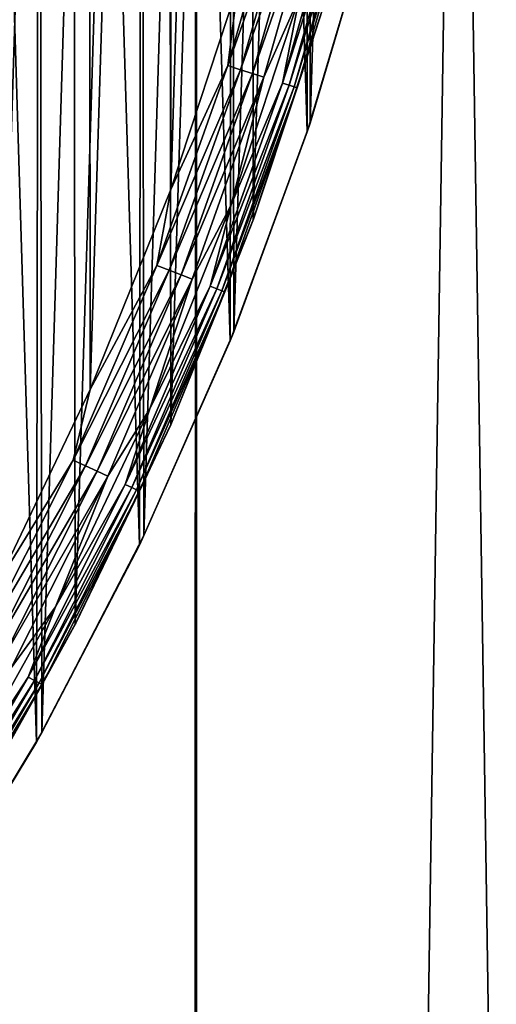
# Model space of a CAD drawing. Header units: millimetres. Extents: x -400 to 400, y -400 to 400.
# Tile 60 of 95: x 68 to 79, y -45 to -22. Entities that reach past the tile are written whole.
import ezdxf

# ---------------------------------------------------------------- set-up
doc = ezdxf.new("R2010")
doc.units = ezdxf.units.MM
doc.header["$LTSCALE"] = 52.148148
for name, color, linetype in [('1', 7, 'CONTINUOUS'), ('13', 7, 'CONTINUOUS'), ('2', 7, 'CONTINUOUS'), ('21', 7, 'CONTINUOUS'), ('22', 7, 'CONTINUOUS'), ('38', 7, 'CONTINUOUS'), ('41', 7, 'CONTINUOUS'), ('42', 7, 'CONTINUOUS'), ('44', 7, 'CONTINUOUS'), ('45', 7, 'CONTINUOUS')]:
    doc.layers.add(name, color=color, linetype=linetype)

msp = doc.modelspace()

# ---------------------------------------------------------------- linework, layer by layer
at = {"layer": '1', "color": 253, "linetype": 'Continuous', "true_color": 0x9ca8ab}
for points in [[(72.372, -393.398, -2.623), (60.475, 395.404, -1.83), (60.4, -395.413, -1.827), (72.372, -393.398, -2.623)], [(72.469, 393.381, -2.628), (60.475, 395.404, -1.83), (72.372, -393.398, -2.623), (72.469, 393.381, -2.628)], [(84.298, -391.016, -3.56), (72.469, 393.381, -2.628), (72.372, -393.398, -2.623), (84.298, -391.016, -3.56)], [(84.42, 390.987, -3.569), (72.469, 393.381, -2.628), (84.298, -391.016, -3.56), (84.42, 390.987, -3.569)]]:
    msp.add_3dface(points, dxfattribs=at)
at = {"layer": '13', "color": 253, "linetype": 'Continuous', "true_color": 0x9ca8ab}
for points in [[(75.026, -24.739, 470.543), (76.448, -19.91, 470.543), (76.4, -20.094, 472.043), (75.026, -24.739, 470.543)], [(74.962, -24.933, 472.043), (75.026, -24.739, 470.543), (76.4, -20.094, 472.043), (74.962, -24.933, 472.043)], [(73.289, -29.483, 470.543), (75.026, -24.739, 470.543), (74.962, -24.933, 472.043), (73.289, -29.483, 470.543)], [(73.205, -29.689, 472.043), (73.289, -29.483, 470.543), (74.962, -24.933, 472.043), (73.205, -29.689, 472.043)], [(71.247, -34.125, 470.543), (73.289, -29.483, 470.543), (73.205, -29.689, 472.043), (71.247, -34.125, 470.543)], [(71.142, -34.341, 472.043), (71.247, -34.125, 470.543), (73.205, -29.689, 472.043), (71.142, -34.341, 472.043)], [(68.924, -38.606, 470.543), (71.247, -34.125, 470.543), (71.142, -34.341, 472.043), (68.924, -38.606, 470.543)], [(68.799, -38.828, 472.043), (68.924, -38.606, 470.543), (71.142, -34.341, 472.043), (68.799, -38.828, 472.043)], [(66.314, -42.929, 470.543), (68.924, -38.606, 470.543), (68.799, -38.828, 472.043), (66.314, -42.929, 470.543)], [(66.169, -43.152, 472.043), (66.314, -42.929, 470.543), (68.799, -38.828, 472.043), (66.169, -43.152, 472.043)]]:
    msp.add_3dface(points, dxfattribs=at)
at = {"layer": '2', "color": 253, "linetype": 'Continuous', "true_color": 0x9ca8ab}
for points in [[(72.383, 393.373, -4.126), (60.555, -395.378, -3.339), (60.423, 395.391, -3.329), (72.383, 393.373, -4.126)], [(72.495, -393.356, -4.136), (60.555, -395.378, -3.339), (72.383, 393.373, -4.126), (72.495, -393.356, -4.136)], [(84.265, 391.001, -5.061), (72.495, -393.356, -4.136), (72.383, 393.373, -4.126), (84.265, 391.001, -5.061)], [(84.376, -390.976, -5.072), (72.495, -393.356, -4.136), (84.265, 391.001, -5.061), (84.376, -390.976, -5.072)]]:
    msp.add_3dface(points, dxfattribs=at)
at = {"layer": '21', "color": 253, "linetype": 'Continuous', "true_color": 0x9ca8ab}
for points in [[(66.169, -43.152, 472.043), (68.799, -38.828, 472.043), (66.314, 42.929, 472.043), (66.169, -43.152, 472.043)], [(68.799, -38.828, 472.043), (68.924, 38.606, 472.043), (66.314, 42.929, 472.043), (68.799, -38.828, 472.043)], [(68.799, -38.828, 472.043), (71.142, -34.341, 472.043), (68.924, 38.606, 472.043), (68.799, -38.828, 472.043)], [(71.142, -34.341, 472.043), (71.247, 34.125, 472.043), (68.924, 38.606, 472.043), (71.142, -34.341, 472.043)], [(71.142, -34.341, 472.043), (73.205, -29.689, 472.043), (71.247, 34.125, 472.043), (71.142, -34.341, 472.043)], [(73.205, -29.689, 472.043), (73.289, 29.483, 472.043), (71.247, 34.125, 472.043), (73.205, -29.689, 472.043)], [(73.205, -29.689, 472.043), (74.962, -24.933, 472.043), (73.289, 29.483, 472.043), (73.205, -29.689, 472.043)], [(74.962, -24.933, 472.043), (75.026, 24.739, 472.043), (73.289, 29.483, 472.043), (74.962, -24.933, 472.043)], [(74.962, -24.933, 472.043), (76.4, -20.094, 472.043), (75.026, 24.739, 472.043), (74.962, -24.933, 472.043)]]:
    msp.add_3dface(points, dxfattribs=at)
at = {"layer": '22', "color": 253, "linetype": 'Continuous', "true_color": 0x9ca8ab}
for points in [[(66.169, 43.152, 470.543), (68.799, 38.828, 470.543), (66.314, -42.929, 470.543), (66.169, 43.152, 470.543)], [(68.799, 38.828, 470.543), (68.924, -38.606, 470.543), (66.314, -42.929, 470.543), (68.799, 38.828, 470.543)], [(68.799, 38.828, 470.543), (71.142, 34.341, 470.543), (68.924, -38.606, 470.543), (68.799, 38.828, 470.543)], [(71.142, 34.341, 470.543), (71.247, -34.125, 470.543), (68.924, -38.606, 470.543), (71.142, 34.341, 470.543)], [(71.142, 34.341, 470.543), (73.205, 29.689, 470.543), (71.247, -34.125, 470.543), (71.142, 34.341, 470.543)], [(73.205, 29.689, 470.543), (73.289, -29.483, 470.543), (71.247, -34.125, 470.543), (73.205, 29.689, 470.543)], [(73.205, 29.689, 470.543), (74.962, 24.933, 470.543), (73.289, -29.483, 470.543), (73.205, 29.689, 470.543)], [(74.962, 24.933, 470.543), (75.026, -24.739, 470.543), (73.289, -29.483, 470.543), (74.962, 24.933, 470.543)], [(74.962, 24.933, 470.543), (76.4, 20.094, 470.543), (75.026, -24.739, 470.543), (74.962, 24.933, 470.543)], [(76.4, 20.094, 470.543), (76.448, -19.91, 470.543), (75.026, -24.739, 470.543), (76.4, 20.094, 470.543)]]:
    msp.add_3dface(points, dxfattribs=at)
at = {"layer": '38', "linetype": 'Continuous'}
for points in [[(69.976, 30.905, 496.043), (67.856, 35.321, 496.043), (67.899, -35.237, 496.043), (69.976, 30.905, 496.043)], [(70.021, -30.801, 496.043), (69.976, 30.905, 496.043), (67.899, -35.237, 496.043), (70.021, -30.801, 496.043)], [(71.811, 26.368, 496.043), (69.976, 30.905, 496.043), (70.021, -30.801, 496.043), (71.811, 26.368, 496.043)], [(71.856, -26.243, 496.043), (71.811, 26.368, 496.043), (70.021, -30.801, 496.043), (71.856, -26.243, 496.043)], [(73.341, 21.753, 496.043), (71.811, 26.368, 496.043), (71.856, -26.243, 496.043), (73.341, 21.753, 496.043)], [(73.384, -21.611, 496.043), (73.341, 21.753, 496.043), (71.856, -26.243, 496.043), (73.384, -21.611, 496.043)]]:
    msp.add_3dface(points, dxfattribs=at)
at = {"layer": '41', "linetype": 'Continuous'}
for points in [[(74.396, -23.824, 495.219), (75.904, -19.146, 494.951), (75.745, -19.106, 495.219), (74.396, -23.824, 495.219)], [(74.396, -23.824, 495.219), (75.745, -19.106, 495.219), (74.787, -21.852, 495.457), (74.396, -23.824, 495.219)], [(74.552, -23.875, 494.951), (75.904, -19.146, 494.951), (74.396, -23.824, 495.219), (74.552, -23.875, 494.951)], [(74.552, -23.875, 494.951), (76.021, -19.176, 494.661), (75.904, -19.146, 494.951), (74.552, -23.875, 494.951)], [(74.667, -23.911, 494.661), (76.021, -19.176, 494.661), (74.552, -23.875, 494.951), (74.667, -23.911, 494.661)], [(74.667, -23.911, 494.661), (76.092, -19.194, 494.356), (76.021, -19.176, 494.661), (74.667, -23.911, 494.661)], [(74.737, -23.934, 494.356), (76.092, -19.194, 494.356), (74.667, -23.911, 494.661), (74.737, -23.934, 494.356)], [(74.737, -23.934, 494.356), (75.311, -22.147, 494.043), (76.092, -19.194, 494.356), (74.737, -23.934, 494.356)], [(73.233, -26.599, 495.457), (74.396, -23.824, 495.219), (74.787, -21.852, 495.457), (73.233, -26.599, 495.457)], [(73.74, -26.92, 494.043), (75.311, -22.147, 494.043), (74.737, -23.934, 494.356), (73.74, -26.92, 494.043)], [(72.753, -28.449, 495.219), (74.552, -23.875, 494.951), (74.396, -23.824, 495.219), (72.753, -28.449, 495.219)], [(72.753, -28.449, 495.219), (74.396, -23.824, 495.219), (73.233, -26.599, 495.457), (72.753, -28.449, 495.219)], [(72.906, -28.509, 494.951), (74.552, -23.875, 494.951), (72.753, -28.449, 495.219), (72.906, -28.509, 494.951)], [(72.906, -28.509, 494.951), (74.667, -23.911, 494.661), (74.552, -23.875, 494.951), (72.906, -28.509, 494.951)], [(73.018, -28.552, 494.661), (74.667, -23.911, 494.661), (72.906, -28.509, 494.951), (73.018, -28.552, 494.661)], [(73.018, -28.552, 494.661), (74.737, -23.934, 494.356), (74.667, -23.911, 494.661), (73.018, -28.552, 494.661)], [(73.086, -28.579, 494.356), (74.737, -23.934, 494.356), (73.018, -28.552, 494.661), (73.086, -28.579, 494.356)], [(73.086, -28.579, 494.356), (73.74, -26.92, 494.043), (74.737, -23.934, 494.356), (73.086, -28.579, 494.356)], [(71.379, -31.236, 495.457), (72.753, -28.449, 495.219), (73.233, -26.599, 495.457), (71.379, -31.236, 495.457)], [(71.866, -31.583, 494.043), (73.74, -26.92, 494.043), (73.086, -28.579, 494.356), (71.866, -31.583, 494.043)], [(70.823, -32.961, 495.219), (72.906, -28.509, 494.951), (72.753, -28.449, 495.219), (70.823, -32.961, 495.219)], [(70.823, -32.961, 495.219), (72.753, -28.449, 495.219), (71.379, -31.236, 495.457), (70.823, -32.961, 495.219)], [(70.972, -33.03, 494.951), (72.906, -28.509, 494.951), (70.823, -32.961, 495.219), (70.972, -33.03, 494.951)], [(70.972, -33.03, 494.951), (73.018, -28.552, 494.661), (72.906, -28.509, 494.951), (70.972, -33.03, 494.951)], [(71.081, -33.081, 494.661), (73.018, -28.552, 494.661), (70.972, -33.03, 494.951), (71.081, -33.081, 494.661)], [(71.081, -33.081, 494.661), (73.086, -28.579, 494.356), (73.018, -28.552, 494.661), (71.081, -33.081, 494.661)], [(71.148, -33.112, 494.356), (73.086, -28.579, 494.356), (71.081, -33.081, 494.661), (71.148, -33.112, 494.356)], [(71.148, -33.112, 494.356), (71.866, -31.583, 494.043), (73.086, -28.579, 494.356), (71.148, -33.112, 494.356)], [(69.231, -35.745, 495.457), (70.823, -32.961, 495.219), (71.379, -31.236, 495.457), (69.231, -35.745, 495.457)], [(69.698, -36.116, 494.043), (71.866, -31.583, 494.043), (71.148, -33.112, 494.356), (69.698, -36.116, 494.043)], [(68.614, -37.343, 495.219), (70.972, -33.03, 494.951), (70.823, -32.961, 495.219), (68.614, -37.343, 495.219)], [(68.614, -37.343, 495.219), (70.823, -32.961, 495.219), (69.231, -35.745, 495.457), (68.614, -37.343, 495.219)], [(68.758, -37.421, 494.951), (70.972, -33.03, 494.951), (68.614, -37.343, 495.219), (68.758, -37.421, 494.951)], [(68.758, -37.421, 494.951), (71.081, -33.081, 494.661), (70.972, -33.03, 494.951), (68.758, -37.421, 494.951)], [(68.864, -37.479, 494.661), (71.081, -33.081, 494.661), (68.758, -37.421, 494.951), (68.864, -37.479, 494.661)], [(68.864, -37.479, 494.661), (71.148, -33.112, 494.356), (71.081, -33.081, 494.661), (68.864, -37.479, 494.661)], [(68.928, -37.514, 494.356), (71.148, -33.112, 494.356), (68.864, -37.479, 494.661), (68.928, -37.514, 494.356)], [(68.928, -37.514, 494.356), (69.698, -36.116, 494.043), (71.148, -33.112, 494.356), (68.928, -37.514, 494.356)], [(66.798, -40.107, 495.457), (68.614, -37.343, 495.219), (69.231, -35.745, 495.457), (66.798, -40.107, 495.457)], [(67.245, -40.502, 494.043), (69.698, -36.116, 494.043), (68.928, -37.514, 494.356), (67.245, -40.502, 494.043)], [(66.134, -41.577, 495.219), (68.758, -37.421, 494.951), (68.614, -37.343, 495.219), (66.134, -41.577, 495.219)], [(66.134, -41.577, 495.219), (68.614, -37.343, 495.219), (66.798, -40.107, 495.457), (66.134, -41.577, 495.219)], [(66.273, -41.665, 494.951), (68.758, -37.421, 494.951), (66.134, -41.577, 495.219), (66.273, -41.665, 494.951)], [(66.273, -41.665, 494.951), (68.864, -37.479, 494.661), (68.758, -37.421, 494.951), (66.273, -41.665, 494.951)], [(66.375, -41.729, 494.661), (68.864, -37.479, 494.661), (66.273, -41.665, 494.951), (66.375, -41.729, 494.661)], [(66.375, -41.729, 494.661), (68.928, -37.514, 494.356), (68.864, -37.479, 494.661), (66.375, -41.729, 494.661)], [(66.437, -41.768, 494.356), (68.928, -37.514, 494.356), (66.375, -41.729, 494.661), (66.437, -41.768, 494.356)], [(66.437, -41.768, 494.356), (67.245, -40.502, 494.043), (68.928, -37.514, 494.356), (66.437, -41.768, 494.356)]]:
    msp.add_3dface(points, dxfattribs=at)
at = {"layer": '42', "linetype": 'Continuous'}
for points in [[(74.479, -18.787, 496.018), (73.384, -21.611, 496.043), (73.152, -23.426, 496.018), (74.479, -18.787, 496.018)], [(74.479, -18.787, 496.018), (73.152, -23.426, 496.018), (74.775, -18.861, 495.945), (74.479, -18.787, 496.018)], [(73.152, -23.426, 496.018), (73.443, -23.519, 495.945), (74.775, -18.861, 495.945), (73.152, -23.426, 496.018)], [(73.443, -23.519, 495.945), (75.057, -18.932, 495.825), (74.775, -18.861, 495.945), (73.443, -23.519, 495.945)], [(73.72, -23.608, 495.825), (75.057, -18.932, 495.825), (73.443, -23.519, 495.945), (73.72, -23.608, 495.825)], [(73.72, -23.608, 495.825), (75.316, -18.998, 495.661), (75.057, -18.932, 495.825), (73.72, -23.608, 495.825)], [(73.975, -23.69, 495.661), (75.316, -18.998, 495.661), (73.72, -23.608, 495.825), (73.975, -23.69, 495.661)], [(73.975, -23.69, 495.661), (74.787, -21.852, 495.457), (75.316, -18.998, 495.661), (73.975, -23.69, 495.661)], [(73.384, -21.611, 496.043), (71.856, -26.243, 496.043), (73.152, -23.426, 496.018), (73.384, -21.611, 496.043)], [(73.233, -26.599, 495.457), (74.787, -21.852, 495.457), (73.975, -23.69, 495.661), (73.233, -26.599, 495.457)], [(73.152, -23.426, 496.018), (71.856, -26.243, 496.043), (71.537, -27.973, 496.018), (73.152, -23.426, 496.018)], [(73.152, -23.426, 496.018), (71.537, -27.973, 496.018), (73.443, -23.519, 495.945), (73.152, -23.426, 496.018)], [(71.537, -27.973, 496.018), (71.822, -28.085, 495.945), (73.443, -23.519, 495.945), (71.537, -27.973, 496.018)], [(71.822, -28.085, 495.945), (73.72, -23.608, 495.825), (73.443, -23.519, 495.945), (71.822, -28.085, 495.945)], [(72.092, -28.19, 495.825), (73.72, -23.608, 495.825), (71.822, -28.085, 495.945), (72.092, -28.19, 495.825)], [(72.092, -28.19, 495.825), (73.975, -23.69, 495.661), (73.72, -23.608, 495.825), (72.092, -28.19, 495.825)], [(72.341, -28.288, 495.661), (73.975, -23.69, 495.661), (72.092, -28.19, 495.825), (72.341, -28.288, 495.661)], [(72.341, -28.288, 495.661), (73.233, -26.599, 495.457), (73.975, -23.69, 495.661), (72.341, -28.288, 495.661)], [(71.856, -26.243, 496.043), (70.021, -30.801, 496.043), (71.537, -27.973, 496.018), (71.856, -26.243, 496.043)], [(71.379, -31.236, 495.457), (73.233, -26.599, 495.457), (72.341, -28.288, 495.661), (71.379, -31.236, 495.457)], [(71.537, -27.973, 496.018), (70.021, -30.801, 496.043), (69.64, -32.41, 496.018), (71.537, -27.973, 496.018)], [(71.537, -27.973, 496.018), (69.64, -32.41, 496.018), (71.822, -28.085, 495.945), (71.537, -27.973, 496.018)], [(69.64, -32.41, 496.018), (69.917, -32.539, 495.945), (71.822, -28.085, 495.945), (69.64, -32.41, 496.018)], [(69.917, -32.539, 495.945), (72.092, -28.19, 495.825), (71.822, -28.085, 495.945), (69.917, -32.539, 495.945)], [(70.18, -32.661, 495.825), (72.092, -28.19, 495.825), (69.917, -32.539, 495.945), (70.18, -32.661, 495.825)], [(70.18, -32.661, 495.825), (72.341, -28.288, 495.661), (72.092, -28.19, 495.825), (70.18, -32.661, 495.825)], [(70.423, -32.774, 495.661), (72.341, -28.288, 495.661), (70.18, -32.661, 495.825), (70.423, -32.774, 495.661)], [(70.423, -32.774, 495.661), (71.379, -31.236, 495.457), (72.341, -28.288, 495.661), (70.423, -32.774, 495.661)], [(70.021, -30.801, 496.043), (67.899, -35.237, 496.043), (69.64, -32.41, 496.018), (70.021, -30.801, 496.043)], [(69.231, -35.745, 495.457), (71.379, -31.236, 495.457), (70.423, -32.774, 495.661), (69.231, -35.745, 495.457)], [(69.64, -32.41, 496.018), (67.899, -35.237, 496.043), (67.467, -36.719, 496.018), (69.64, -32.41, 496.018)], [(69.64, -32.41, 496.018), (67.467, -36.719, 496.018), (69.917, -32.539, 495.945), (69.64, -32.41, 496.018)], [(67.467, -36.719, 496.018), (67.735, -36.865, 495.945), (69.917, -32.539, 495.945), (67.467, -36.719, 496.018)], [(67.735, -36.865, 495.945), (70.18, -32.661, 495.825), (69.917, -32.539, 495.945), (67.735, -36.865, 495.945)], [(67.99, -37.004, 495.825), (70.18, -32.661, 495.825), (67.735, -36.865, 495.945), (67.99, -37.004, 495.825)], [(67.99, -37.004, 495.825), (70.423, -32.774, 495.661), (70.18, -32.661, 495.825), (67.99, -37.004, 495.825)], [(68.226, -37.132, 495.661), (70.423, -32.774, 495.661), (67.99, -37.004, 495.825), (68.226, -37.132, 495.661)], [(68.226, -37.132, 495.661), (69.231, -35.745, 495.457), (70.423, -32.774, 495.661), (68.226, -37.132, 495.661)], [(66.798, -40.107, 495.457), (69.231, -35.745, 495.457), (68.226, -37.132, 495.661), (66.798, -40.107, 495.457)]]:
    msp.add_3dface(points, dxfattribs=at)
at = {"layer": '44', "linetype": 'Continuous'}
for points in [[(75.311, -22.147, 494.043), (73.74, -26.92, 494.043), (75.297, -22.194, 472.043), (75.311, -22.147, 494.043)], [(75.297, -22.194, 472.043), (73.74, -26.92, 494.043), (73.732, -26.937, 472.043), (75.297, -22.194, 472.043)], [(73.732, -26.937, 472.043), (71.866, -31.583, 494.043), (71.855, -31.601, 472.043), (73.732, -26.937, 472.043)], [(73.74, -26.92, 494.043), (71.866, -31.583, 494.043), (73.732, -26.937, 472.043), (73.74, -26.92, 494.043)], [(71.866, -31.583, 494.043), (69.698, -36.116, 494.043), (71.855, -31.601, 472.043), (71.866, -31.583, 494.043)], [(71.855, -31.601, 472.043), (69.698, -36.116, 494.043), (69.685, -36.14, 472.043), (71.855, -31.601, 472.043)], [(69.685, -36.14, 472.043), (67.245, -40.502, 494.043), (67.241, -40.506, 472.043), (69.685, -36.14, 472.043)], [(69.698, -36.116, 494.043), (67.245, -40.502, 494.043), (69.685, -36.14, 472.043), (69.698, -36.116, 494.043)]]:
    msp.add_3dface(points, dxfattribs=at)
at = {"layer": '45', "linetype": 'Continuous'}
for points in [[(67.118, 40.709, 472.043), (69.582, 36.337, 472.043), (67.241, -40.506, 472.043), (67.118, 40.709, 472.043)], [(69.582, 36.337, 472.043), (69.685, -36.14, 472.043), (67.241, -40.506, 472.043), (69.582, 36.337, 472.043)], [(69.582, 36.337, 472.043), (71.772, 31.785, 472.043), (69.685, -36.14, 472.043), (69.582, 36.337, 472.043)], [(71.772, 31.785, 472.043), (71.855, -31.601, 472.043), (69.685, -36.14, 472.043), (71.772, 31.785, 472.043)], [(71.772, 31.785, 472.043), (73.669, 27.107, 472.043), (71.855, -31.601, 472.043), (71.772, 31.785, 472.043)], [(73.669, 27.107, 472.043), (73.732, -26.937, 472.043), (71.855, -31.601, 472.043), (73.669, 27.107, 472.043)], [(73.669, 27.107, 472.043), (75.25, 22.353, 472.043), (73.732, -26.937, 472.043), (73.669, 27.107, 472.043)], [(75.25, 22.353, 472.043), (75.297, -22.194, 472.043), (73.732, -26.937, 472.043), (75.25, 22.353, 472.043)]]:
    msp.add_3dface(points, dxfattribs=at)

doc.saveas('drawing.dxf')
